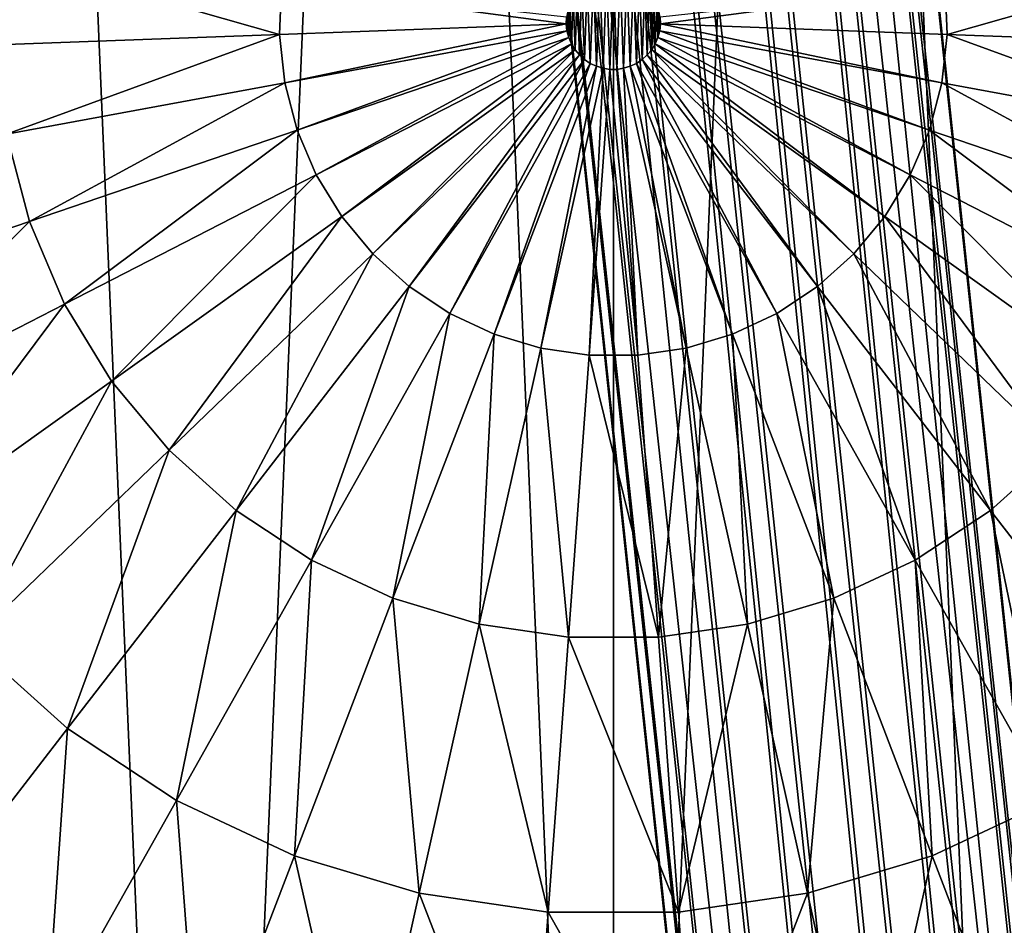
# Model space of a CAD drawing. Header units: millimetres. Extents: x 0 to 2133, y 0 to 2087.
# Tile 45 of 256: x 155.43 to 165.9, y 1592.52 to 1602.16. Entities that reach past the tile are written whole.
import ezdxf

# ---------------------------------------------------------------- set-up
doc = ezdxf.new("R2010")
doc.units = ezdxf.units.MM
doc.header["$LTSCALE"] = 25.4
doc.layers.get('0').update_dxf_attribs({"true_color": 0xff5454})

# ---------------------------------------------------------------- blocks, each defined once
blk = doc.blocks.new('COSMO-S-3382-4917.STL#2')
at = {"color": 18, "true_color": 0x000000}
mesh = blk.add_polyface(dxfattribs=at)
corners = [(2.891, 1717.164, 7.187), (19.639, 1552.843, 5.425), (2.177, 1717.092, 6.879), (20.352, 1552.918, 5.733)]
mesh.append_faces([[corners[k] for k in face] for face in [(0, 1, 2), (1, 0, 3)]], dxfattribs={"vtx0": -1, "color": 18})
mesh = blk.add_polyface(dxfattribs=at)
corners = [(20.307, 1552.925, 9.059), (3.407, 1717.174, 9.968), (2.853, 1717.106, 10.512), (20.864, 1552.981, 8.514)]
mesh.append_faces([[corners[k] for k in face] for face in [(0, 1, 2), (1, 0, 3)]], dxfattribs={"vtx0": -1, "color": 18})
mesh = blk.add_polyface(dxfattribs=at)
corners = [(2.891, 1717.164, 7.187), (20.894, 1552.976, 6.292), (20.352, 1552.918, 5.733), (3.433, 1717.214, 7.746)]
mesh.append_faces([[corners[k] for k in face] for face in [(0, 1, 2), (1, 0, 3)]], dxfattribs={"vtx0": -1, "color": 18})
mesh = blk.add_polyface(dxfattribs=at)
corners = [(21.17, 1553.01, 7.797), (3.407, 1717.174, 9.968), (20.864, 1552.981, 8.514), (3.713, 1717.219, 9.251)]
mesh.append_faces([[corners[k] for k in face] for face in [(0, 1, 2), (1, 0, 3)]], dxfattribs={"vtx0": -1, "color": 18})
mesh = blk.add_polyface(dxfattribs=at)
corners = [(3.433, 1717.214, 7.746), (21.181, 1553.008, 7.017), (20.894, 1552.976, 6.292), (3.722, 1717.233, 8.471)]
mesh.append_faces([[corners[k] for k in face] for face in [(0, 1, 2), (1, 0, 3)]], dxfattribs={"vtx0": -1, "color": 18})
mesh = blk.add_polyface(dxfattribs=at)
corners = [(3.722, 1717.233, 8.471), (21.17, 1553.01, 7.797), (21.181, 1553.008, 7.017), (3.713, 1717.219, 9.251)]
mesh.append_faces([[corners[k] for k in face] for face in [(0, 1, 2), (1, 0, 3)]], dxfattribs={"vtx0": -1, "color": 18})
mesh = blk.add_polyface(dxfattribs=at)
corners = [(2.177, 1717.092, 6.879), (18.863, 1552.762, 5.414), (1.401, 1717.009, 6.869), (19.639, 1552.843, 5.425)]
mesh.append_faces([[corners[k] for k in face] for face in [(0, 1, 2), (1, 0, 3)]], dxfattribs={"vtx0": -1, "color": 18})
mesh = blk.add_polyface(dxfattribs=at)
corners = [(19.586, 1552.851, 9.348), (2.853, 1717.106, 10.512), (2.132, 1717.023, 10.801), (20.307, 1552.925, 9.059)]
mesh.append_faces([[corners[k] for k in face] for face in [(0, 1, 2), (1, 0, 3)]], dxfattribs={"vtx0": -1, "color": 18})
mesh = blk.add_polyface(dxfattribs=at)
corners = [(18.097, 1552.696, 9.029), (1.357, 1716.939, 10.791), (0.643, 1716.868, 10.483), (18.81, 1552.771, 9.337)]
mesh.append_faces([[corners[k] for k in face] for face in [(0, 1, 2), (1, 0, 3)]], dxfattribs={"vtx0": -1, "color": 18})
mesh = blk.add_polyface(dxfattribs=at)
corners = [(1.401, 1717.009, 6.869), (18.142, 1552.688, 5.703), (0.681, 1716.926, 7.158), (18.863, 1552.762, 5.414)]
mesh.append_faces([[corners[k] for k in face] for face in [(0, 1, 2), (1, 0, 3)]], dxfattribs={"vtx0": -1, "color": 18})
mesh = blk.add_polyface(dxfattribs=at)
corners = [(18.81, 1552.771, 9.337), (2.132, 1717.023, 10.801), (1.357, 1716.939, 10.791), (19.586, 1552.851, 9.348)]
mesh.append_faces([[corners[k] for k in face] for face in [(0, 1, 2), (1, 0, 3)]], dxfattribs={"vtx0": -1, "color": 18})
mesh = blk.add_polyface(dxfattribs=at)
corners = [(-0.179, 1716.813, 8.419), (17.586, 1552.633, 6.248), (17.279, 1552.604, 6.965), (0.126, 1716.857, 7.702)]
mesh.append_faces([[corners[k] for k in face] for face in [(0, 1, 2), (1, 0, 3)]], dxfattribs={"vtx0": -1, "color": 18})
mesh = blk.add_polyface(dxfattribs=at)
corners = [(18.097, 1552.696, 9.029), (0.101, 1716.818, 9.924), (17.556, 1552.637, 8.47), (0.643, 1716.868, 10.483)]
mesh.append_faces([[corners[k] for k in face] for face in [(0, 1, 2), (1, 0, 3)]], dxfattribs={"vtx0": -1, "color": 18})
mesh = blk.add_polyface(dxfattribs=at)
corners = [(0.681, 1716.926, 7.158), (17.586, 1552.633, 6.248), (0.126, 1716.857, 7.702), (18.142, 1552.688, 5.703)]
mesh.append_faces([[corners[k] for k in face] for face in [(0, 1, 2), (1, 0, 3)]], dxfattribs={"vtx0": -1, "color": 18})
mesh = blk.add_polyface(dxfattribs=at)
corners = [(17.556, 1552.637, 8.47), (-0.188, 1716.799, 9.199), (17.268, 1552.605, 7.745), (0.101, 1716.818, 9.924)]
mesh.append_faces([[corners[k] for k in face] for face in [(0, 1, 2), (1, 0, 3)]], dxfattribs={"vtx0": -1, "color": 18})
mesh = blk.add_polyface(dxfattribs=at)
corners = [(17.268, 1552.605, 7.745), (-0.179, 1716.813, 8.419), (17.279, 1552.604, 6.965), (-0.188, 1716.799, 9.199)]
mesh.append_faces([[corners[k] for k in face] for face in [(0, 1, 2), (1, 0, 3)]], dxfattribs={"vtx0": -1, "color": 18})
mesh = blk.add_polyface(dxfattribs=at)
corners = [(-20.168, 1669.88, 4.129), (-19.796, 1661.1, 4.129), (-20.356, 1665.474, 4.129), (-19.239, 1674.191, 4.129), (-18.504, 1656.884, 4.129), (-17.595, 1678.283, 4.129), (-16.519, 1652.946, 4.129), (-15.283, 1682.038, 4.129), (-13.897, 1649.4, 4.129), (-12.369, 1685.349, 4.129), (-10.713, 1646.349, 4.129), (-8.938, 1688.119, 4.129), (-7.059, 1643.88, 4.129), (-5.089, 1690.27, 4.129), (-3.041, 1642.063, 4.129), (-0.931, 1691.739, 4.129), (1.227, 1640.952, 4.129), (3.416, 1692.484, 4.129), (5.621, 1640.578, 4.129), (5.621, 1692.578, 4.129), (7.826, 1692.484, 4.129), (10.015, 1640.952, 4.129), (12.172, 1691.739, 4.129), (14.283, 1642.063, 4.129), (16.33, 1690.27, 4.129), (18.301, 1643.88, 4.129), (20.18, 1688.119, 4.129), (21.955, 1646.349, 4.129), (23.611, 1685.349, 4.129), (25.138, 1649.4, 4.129), (26.525, 1682.038, 4.129), (27.761, 1652.946, 4.129), (28.837, 1678.283, 4.129), (29.746, 1656.884, 4.129), (30.481, 1674.191, 4.129), (31.037, 1661.1, 4.129), (31.41, 1669.88, 4.129), (31.597, 1665.474, 4.129)]
mesh.append_faces([[corners[k] for k in face] for face in [(0, 1, 2), (35, 36, 37)]], dxfattribs={"vtx0": -1, "color": 18})
mesh.append_faces([[corners[k] for k in face] for face in [(1, 3, 4), (4, 5, 6), (6, 7, 8), (8, 9, 10), (10, 11, 12), (12, 13, 14), (14, 15, 16), (16, 17, 18), (18, 20, 21), (21, 22, 23), (23, 24, 25), (25, 26, 27), (27, 28, 29), (29, 30, 31), (31, 32, 33), (33, 34, 35)]], dxfattribs={"vtx0": -1, "vtx1": -1, "color": 18})
mesh.append_faces([[corners[k] for k in face] for face in [(1, 0, 3), (4, 3, 5), (6, 5, 7), (8, 7, 9), (10, 9, 11), (12, 11, 13), (14, 13, 15), (16, 15, 17), (18, 17, 19), (18, 19, 20), (21, 20, 22), (23, 22, 24), (25, 24, 26), (27, 26, 28), (29, 28, 30), (31, 30, 32), (33, 32, 34), (35, 34, 36)]], dxfattribs={"vtx0": -1, "vtx2": -1, "color": 18})
mesh = blk.add_polyface(dxfattribs=at)
corners = [(-12.248, 1664.408, 28.629), (-12.248, 1668.748, 28.629), (-12.379, 1666.578, 28.629), (-11.856, 1662.27, 28.629), (-11.856, 1670.886, 28.629), (-11.783, 1664.749, 28.629), (-11.209, 1660.195, 28.629), (-11.023, 1661.17, 28.629), (-10.317, 1658.213, 28.629), (-9.535, 1657.828, 28.629), (-9.193, 1656.353, 28.629), (-7.384, 1654.868, 28.629), (-7.852, 1654.642, 28.629), (-6.315, 1653.105, 28.629), (-4.665, 1652.42, 28.629), (-4.604, 1651.764, 28.629), (-1.497, 1650.591, 28.629), (-2.744, 1650.64, 28.629), (-0.762, 1649.748, 28.629), (1.982, 1649.46, 28.629), (1.313, 1649.101, 28.629), (3.451, 1648.709, 28.629), (5.621, 1649.078, 28.629), (5.621, 1648.578, 28.629), (7.791, 1648.709, 28.629), (9.259, 1649.46, 28.629), (9.929, 1649.101, 28.629), (12.739, 1650.591, 28.629), (12.004, 1649.748, 28.629), (13.986, 1650.64, 28.629), (15.907, 1652.42, 28.629), (15.846, 1651.764, 28.629), (17.557, 1653.105, 28.629), (18.626, 1654.868, 28.629), (19.094, 1654.642, 28.629), (20.776, 1657.828, 28.629), (20.435, 1656.353, 28.629), (21.559, 1658.213, 28.629), (22.264, 1661.17, 28.629), (22.451, 1660.195, 28.629), (23.025, 1664.749, 28.629), (23.098, 1662.27, 28.629), (23.025, 1668.407, 28.629), (-11.783, 1668.407, 28.629), (-11.209, 1672.961, 28.629), (-11.023, 1671.986, 28.629), (-10.317, 1674.943, 28.629), (-9.535, 1675.328, 28.629), (-9.193, 1676.803, 28.629), (-7.384, 1678.288, 28.629), (-7.852, 1678.514, 28.629), (-6.315, 1680.051, 28.629), (-4.665, 1680.736, 28.629), (-4.604, 1681.392, 28.629), (-1.497, 1682.565, 28.629), (-2.744, 1682.516, 28.629), (-0.762, 1683.408, 28.629), (1.982, 1683.696, 28.629), (1.313, 1684.055, 28.629), (3.451, 1684.447, 28.629), (5.621, 1684.078, 28.629), (5.621, 1684.578, 28.629), (9.259, 1683.696, 28.629), (7.791, 1684.447, 28.629), (9.929, 1684.055, 28.629), (12.739, 1682.565, 28.629), (12.004, 1683.408, 28.629), (13.986, 1682.516, 28.629), (15.907, 1680.736, 28.629), (15.846, 1681.392, 28.629), (17.557, 1680.051, 28.629), (18.626, 1678.288, 28.629), (19.094, 1678.514, 28.629), (20.776, 1675.328, 28.629), (20.435, 1676.803, 28.629), (21.559, 1674.943, 28.629), (22.264, 1671.986, 28.629), (22.451, 1672.961, 28.629), (23.098, 1670.886, 28.629), (23.49, 1664.408, 28.629), (23.49, 1668.748, 28.629), (23.621, 1666.578, 28.629)]
mesh.append_faces([[corners[k] for k in face] for face in [(0, 1, 2), (80, 79, 81)]], dxfattribs={"vtx0": -1, "color": 18})
mesh.append_faces([[corners[k] for k in face] for face in [(1, 3, 4), (5, 6, 7), (7, 8, 9), (9, 10, 11), (11, 13, 14), (14, 15, 16), (16, 18, 19), (19, 21, 22), (22, 24, 25), (25, 26, 27), (27, 29, 30), (30, 32, 33), (33, 34, 35), (35, 37, 38), (38, 39, 40), (40, 41, 42), (4, 43, 44), (43, 4, 5), (44, 45, 46), (46, 47, 48), (48, 49, 50), (50, 49, 51), (51, 52, 53), (53, 54, 55), (55, 54, 56), (56, 57, 58), (58, 57, 59), (59, 60, 61), (61, 62, 63), (63, 62, 64), (64, 65, 66), (66, 65, 67), (67, 68, 69), (69, 68, 70), (70, 71, 72), (72, 73, 74), (74, 73, 75), (75, 76, 77), (77, 42, 78), (78, 79, 80)]], dxfattribs={"vtx0": -1, "vtx1": -1, "color": 18})
mesh.append_faces([[corners[k] for k in face] for face in [(4, 3, 5), (78, 42, 41)]], dxfattribs={"vtx0": -1, "vtx1": -1, "vtx2": -1, "color": 18})
mesh.append_faces([[corners[k] for k in face] for face in [(1, 0, 3), (5, 3, 6), (7, 6, 8), (9, 8, 10), (11, 10, 12), (11, 12, 13), (14, 13, 15), (16, 15, 17), (16, 17, 18), (19, 18, 20), (19, 20, 21), (22, 21, 23), (22, 23, 24), (25, 24, 26), (27, 26, 28), (27, 28, 29), (30, 29, 31), (30, 31, 32), (33, 32, 34), (35, 34, 36), (35, 36, 37), (38, 37, 39), (40, 39, 41), (44, 43, 45), (46, 45, 47), (48, 47, 49), (51, 49, 52), (53, 52, 54), (56, 54, 57), (59, 57, 60), (61, 60, 62), (64, 62, 65), (67, 65, 68), (70, 68, 71), (72, 71, 73), (75, 73, 76), (77, 76, 42), (78, 41, 79)]], dxfattribs={"vtx0": -1, "vtx2": -1, "color": 18})
mesh = blk.add_polyface(dxfattribs=at)
corners = [(2.07, 1666.448, 39.434), (-0.905, 1667.296, 38.904), (-0.94, 1666.338, 38.904), (2.089, 1666.967, 39.434)]
mesh.append_faces([[corners[k] for k in face] for face in [(0, 1, 2), (1, 0, 3)]], dxfattribs={"vtx0": -1, "color": 18})
mesh = blk.add_polyface(dxfattribs=at)
corners = [(9.172, 1666.448, 39.434), (12.147, 1667.296, 38.904), (9.153, 1666.967, 39.434), (12.182, 1666.338, 38.904)]
mesh.append_faces([[corners[k] for k in face] for face in [(0, 1, 2), (1, 0, 3)]], dxfattribs={"vtx0": -1, "color": 18})
mesh = blk.add_polyface(dxfattribs=at)
corners = [(5.127, 1666.487, 39.629), (5.122, 1666.633, 39.629), (5.119, 1666.56, 39.629), (5.135, 1666.705, 39.629), (5.146, 1666.416, 39.629), (5.159, 1666.774, 39.629), (5.175, 1666.348, 39.629), (5.193, 1666.839, 39.629), (5.213, 1666.286, 39.629), (5.235, 1666.899, 39.629), (5.26, 1666.23, 39.629), (5.286, 1666.952, 39.629), (5.314, 1666.181, 39.629), (5.344, 1666.996, 39.629), (5.375, 1666.14, 39.629), (5.408, 1667.032, 39.629), (5.442, 1666.109, 39.629), (5.476, 1667.058, 39.629), (5.512, 1666.088, 39.629), (5.548, 1667.074, 39.629), (5.584, 1666.077, 39.629), (5.621, 1667.08, 39.629), (5.658, 1666.077, 39.629), (5.694, 1667.074, 39.629), (5.73, 1666.088, 39.629), (5.766, 1667.058, 39.629), (5.8, 1666.109, 39.629), (5.834, 1667.032, 39.629), (5.867, 1666.14, 39.629), (5.898, 1666.996, 39.629), (5.928, 1666.181, 39.629), (5.956, 1666.952, 39.629), (5.982, 1666.23, 39.629), (6.007, 1666.899, 39.629), (6.029, 1666.286, 39.629), (6.049, 1666.839, 39.629), (6.067, 1666.348, 39.629), (6.083, 1666.774, 39.629), (6.096, 1666.416, 39.629), (6.106, 1666.705, 39.629), (6.114, 1666.487, 39.629), (6.12, 1666.633, 39.629), (6.122, 1666.56, 39.629)]
mesh.append_faces([[corners[k] for k in face] for face in [(0, 1, 2), (41, 40, 42)]], dxfattribs={"vtx0": -1, "color": 18})
mesh.append_faces([[corners[k] for k in face] for face in [(1, 0, 3), (3, 4, 5), (5, 6, 7), (7, 8, 9), (9, 10, 11), (11, 12, 13), (13, 14, 15), (15, 16, 17), (17, 18, 19), (19, 20, 21), (21, 22, 23), (23, 24, 25), (25, 26, 27), (27, 28, 29), (29, 30, 31), (31, 32, 33), (33, 34, 35), (35, 36, 37), (37, 38, 39), (39, 40, 41)]], dxfattribs={"vtx0": -1, "vtx1": -1, "color": 18})
mesh.append_faces([[corners[k] for k in face] for face in [(3, 0, 4), (5, 4, 6), (7, 6, 8), (9, 8, 10), (11, 10, 12), (13, 12, 14), (15, 14, 16), (17, 16, 18), (19, 18, 20), (21, 20, 22), (23, 22, 24), (25, 24, 26), (27, 26, 28), (29, 28, 30), (31, 30, 32), (33, 32, 34), (35, 34, 36), (37, 36, 38), (39, 38, 40)]], dxfattribs={"vtx0": -1, "vtx2": -1, "color": 18})
mesh = blk.add_polyface(dxfattribs=at)
corners = [(5.119, 1666.56, 39.629), (2.089, 1666.967, 39.434), (2.07, 1666.448, 39.434), (5.122, 1666.633, 39.629)]
mesh.append_faces([[corners[k] for k in face] for face in [(0, 1, 2), (1, 0, 3)]], dxfattribs={"vtx0": -1, "color": 18})
mesh = blk.add_polyface(dxfattribs=at)
corners = [(6.122, 1666.56, 39.629), (9.153, 1666.967, 39.434), (6.12, 1666.633, 39.629), (9.172, 1666.448, 39.434)]
mesh.append_faces([[corners[k] for k in face] for face in [(0, 1, 2), (1, 0, 3)]], dxfattribs={"vtx0": -1, "color": 18})
mesh = blk.add_polyface(dxfattribs=at)
corners = [(2.126, 1665.932, 39.434), (5.119, 1666.56, 39.629), (2.07, 1666.448, 39.434), (5.127, 1666.487, 39.629)]
mesh.append_faces([[corners[k] for k in face] for face in [(0, 1, 2), (1, 0, 3)]], dxfattribs={"vtx0": -1, "color": 18})
mesh = blk.add_polyface(dxfattribs=at)
corners = [(9.116, 1665.932, 39.434), (6.122, 1666.56, 39.629), (6.114, 1666.487, 39.629), (9.172, 1666.448, 39.434)]
mesh.append_faces([[corners[k] for k in face] for face in [(0, 1, 2), (1, 0, 3)]], dxfattribs={"vtx0": -1, "color": 18})
mesh = blk.add_polyface(dxfattribs=at)
corners = [(-0.835, 1665.385, 38.904), (2.07, 1666.448, 39.434), (-0.94, 1666.338, 38.904), (2.126, 1665.932, 39.434)]
mesh.append_faces([[corners[k] for k in face] for face in [(0, 1, 2), (1, 0, 3)]], dxfattribs={"vtx0": -1, "color": 18})
mesh = blk.add_polyface(dxfattribs=at)
corners = [(2.258, 1665.431, 39.434), (5.127, 1666.487, 39.629), (2.126, 1665.932, 39.434), (5.146, 1666.416, 39.629)]
mesh.append_faces([[corners[k] for k in face] for face in [(0, 1, 2), (1, 0, 3)]], dxfattribs={"vtx0": -1, "color": 18})
mesh = blk.add_polyface(dxfattribs=at)
corners = [(8.984, 1665.431, 39.434), (6.114, 1666.487, 39.629), (6.096, 1666.416, 39.629), (9.116, 1665.932, 39.434)]
mesh.append_faces([[corners[k] for k in face] for face in [(0, 1, 2), (1, 0, 3)]], dxfattribs={"vtx0": -1, "color": 18})
mesh = blk.add_polyface(dxfattribs=at)
corners = [(12.077, 1665.385, 38.904), (9.172, 1666.448, 39.434), (9.116, 1665.932, 39.434), (12.182, 1666.338, 38.904)]
mesh.append_faces([[corners[k] for k in face] for face in [(0, 1, 2), (1, 0, 3)]], dxfattribs={"vtx0": -1, "color": 18})
mesh = blk.add_polyface(dxfattribs=at)
corners = [(2.46, 1664.953, 39.434), (5.146, 1666.416, 39.629), (2.258, 1665.431, 39.434), (5.175, 1666.348, 39.629)]
mesh.append_faces([[corners[k] for k in face] for face in [(0, 1, 2), (1, 0, 3)]], dxfattribs={"vtx0": -1, "color": 18})
mesh = blk.add_polyface(dxfattribs=at)
corners = [(2.731, 1664.51, 39.434), (5.175, 1666.348, 39.629), (2.46, 1664.953, 39.434), (5.213, 1666.286, 39.629)]
mesh.append_faces([[corners[k] for k in face] for face in [(0, 1, 2), (1, 0, 3)]], dxfattribs={"vtx0": -1, "color": 18})
mesh = blk.add_polyface(dxfattribs=at)
corners = [(8.511, 1664.51, 39.434), (6.067, 1666.348, 39.629), (6.029, 1666.286, 39.629), (8.781, 1664.953, 39.434)]
mesh.append_faces([[corners[k] for k in face] for face in [(0, 1, 2), (1, 0, 3)]], dxfattribs={"vtx0": -1, "color": 18})
mesh = blk.add_polyface(dxfattribs=at)
corners = [(8.781, 1664.953, 39.434), (6.096, 1666.416, 39.629), (6.067, 1666.348, 39.629), (8.984, 1665.431, 39.434)]
mesh.append_faces([[corners[k] for k in face] for face in [(0, 1, 2), (1, 0, 3)]], dxfattribs={"vtx0": -1, "color": 18})
mesh = blk.add_polyface(dxfattribs=at)
corners = [(3.063, 1664.111, 39.434), (5.213, 1666.286, 39.629), (2.731, 1664.51, 39.434), (5.26, 1666.23, 39.629)]
mesh.append_faces([[corners[k] for k in face] for face in [(0, 1, 2), (1, 0, 3)]], dxfattribs={"vtx0": -1, "color": 18})
mesh = blk.add_polyface(dxfattribs=at)
corners = [(3.449, 1663.765, 39.434), (5.26, 1666.23, 39.629), (3.063, 1664.111, 39.434), (5.314, 1666.181, 39.629)]
mesh.append_faces([[corners[k] for k in face] for face in [(0, 1, 2), (1, 0, 3)]], dxfattribs={"vtx0": -1, "color": 18})
mesh = blk.add_polyface(dxfattribs=at)
corners = [(7.793, 1663.765, 39.434), (5.982, 1666.23, 39.629), (5.928, 1666.181, 39.629), (8.179, 1664.111, 39.434)]
mesh.append_faces([[corners[k] for k in face] for face in [(0, 1, 2), (1, 0, 3)]], dxfattribs={"vtx0": -1, "color": 18})
mesh = blk.add_polyface(dxfattribs=at)
corners = [(8.179, 1664.111, 39.434), (6.029, 1666.286, 39.629), (5.982, 1666.23, 39.629), (8.511, 1664.51, 39.434)]
mesh.append_faces([[corners[k] for k in face] for face in [(0, 1, 2), (1, 0, 3)]], dxfattribs={"vtx0": -1, "color": 18})
mesh = blk.add_polyface(dxfattribs=at)
corners = [(3.882, 1663.479, 39.434), (5.314, 1666.181, 39.629), (3.449, 1663.765, 39.434), (5.375, 1666.14, 39.629)]
mesh.append_faces([[corners[k] for k in face] for face in [(0, 1, 2), (1, 0, 3)]], dxfattribs={"vtx0": -1, "color": 18})
mesh = blk.add_polyface(dxfattribs=at)
corners = [(4.351, 1663.259, 39.434), (5.375, 1666.14, 39.629), (3.882, 1663.479, 39.434), (5.442, 1666.109, 39.629)]
mesh.append_faces([[corners[k] for k in face] for face in [(0, 1, 2), (1, 0, 3)]], dxfattribs={"vtx0": -1, "color": 18})
mesh = blk.add_polyface(dxfattribs=at)
corners = [(6.89, 1663.259, 39.434), (5.867, 1666.14, 39.629), (5.8, 1666.109, 39.629), (7.36, 1663.479, 39.434)]
mesh.append_faces([[corners[k] for k in face] for face in [(0, 1, 2), (1, 0, 3)]], dxfattribs={"vtx0": -1, "color": 18})
mesh = blk.add_polyface(dxfattribs=at)
corners = [(7.36, 1663.479, 39.434), (5.928, 1666.181, 39.629), (5.867, 1666.14, 39.629), (7.793, 1663.765, 39.434)]
mesh.append_faces([[corners[k] for k in face] for face in [(0, 1, 2), (1, 0, 3)]], dxfattribs={"vtx0": -1, "color": 18})
mesh = blk.add_polyface(dxfattribs=at)
corners = [(4.848, 1663.109, 39.434), (5.442, 1666.109, 39.629), (4.351, 1663.259, 39.434), (5.512, 1666.088, 39.629)]
mesh.append_faces([[corners[k] for k in face] for face in [(0, 1, 2), (1, 0, 3)]], dxfattribs={"vtx0": -1, "color": 18})
mesh = blk.add_polyface(dxfattribs=at)
corners = [(5.362, 1663.034, 39.434), (5.512, 1666.088, 39.629), (4.848, 1663.109, 39.434), (5.584, 1666.077, 39.629)]
mesh.append_faces([[corners[k] for k in face] for face in [(0, 1, 2), (1, 0, 3)]], dxfattribs={"vtx0": -1, "color": 18})
mesh = blk.add_polyface(dxfattribs=at)
corners = [(5.88, 1663.034, 39.434), (5.584, 1666.077, 39.629), (5.362, 1663.034, 39.434), (5.658, 1666.077, 39.629)]
mesh.append_faces([[corners[k] for k in face] for face in [(0, 1, 2), (1, 0, 3)]], dxfattribs={"vtx0": -1, "color": 18})
mesh = blk.add_polyface(dxfattribs=at)
corners = [(5.88, 1663.034, 39.434), (5.73, 1666.088, 39.629), (5.658, 1666.077, 39.629), (6.394, 1663.109, 39.434)]
mesh.append_faces([[corners[k] for k in face] for face in [(0, 1, 2), (1, 0, 3)]], dxfattribs={"vtx0": -1, "color": 18})
mesh = blk.add_polyface(dxfattribs=at)
corners = [(6.394, 1663.109, 39.434), (5.8, 1666.109, 39.629), (5.73, 1666.088, 39.629), (6.89, 1663.259, 39.434)]
mesh.append_faces([[corners[k] for k in face] for face in [(0, 1, 2), (1, 0, 3)]], dxfattribs={"vtx0": -1, "color": 18})
mesh = blk.add_polyface(dxfattribs=at)
corners = [(-0.593, 1664.458, 38.904), (2.126, 1665.932, 39.434), (-0.835, 1665.385, 38.904), (2.258, 1665.431, 39.434)]
mesh.append_faces([[corners[k] for k in face] for face in [(0, 1, 2), (1, 0, 3)]], dxfattribs={"vtx0": -1, "color": 18})
mesh = blk.add_polyface(dxfattribs=at)
corners = [(11.835, 1664.458, 38.904), (9.116, 1665.932, 39.434), (8.984, 1665.431, 39.434), (12.077, 1665.385, 38.904)]
mesh.append_faces([[corners[k] for k in face] for face in [(0, 1, 2), (1, 0, 3)]], dxfattribs={"vtx0": -1, "color": 18})
mesh = blk.add_polyface(dxfattribs=at)
corners = [(-3.371, 1663.51, 38.046), (-0.835, 1665.385, 38.904), (-3.722, 1664.852, 38.046), (-0.593, 1664.458, 38.904)]
mesh.append_faces([[corners[k] for k in face] for face in [(0, 1, 2), (1, 0, 3)]], dxfattribs={"vtx0": -1, "color": 18})
mesh = blk.add_polyface(dxfattribs=at)
corners = [(-0.218, 1663.576, 38.904), (2.258, 1665.431, 39.434), (-0.593, 1664.458, 38.904), (2.46, 1664.953, 39.434)]
mesh.append_faces([[corners[k] for k in face] for face in [(0, 1, 2), (1, 0, 3)]], dxfattribs={"vtx0": -1, "color": 18})
mesh = blk.add_polyface(dxfattribs=at)
corners = [(11.46, 1663.576, 38.904), (8.984, 1665.431, 39.434), (8.781, 1664.953, 39.434), (11.835, 1664.458, 38.904)]
mesh.append_faces([[corners[k] for k in face] for face in [(0, 1, 2), (1, 0, 3)]], dxfattribs={"vtx0": -1, "color": 18})
mesh = blk.add_polyface(dxfattribs=at)
corners = [(0.281, 1662.758, 38.904), (2.46, 1664.953, 39.434), (-0.218, 1663.576, 38.904), (2.731, 1664.51, 39.434)]
mesh.append_faces([[corners[k] for k in face] for face in [(0, 1, 2), (1, 0, 3)]], dxfattribs={"vtx0": -1, "color": 18})
mesh = blk.add_polyface(dxfattribs=at)
corners = [(10.961, 1662.758, 38.904), (8.781, 1664.953, 39.434), (8.511, 1664.51, 39.434), (11.46, 1663.576, 38.904)]
mesh.append_faces([[corners[k] for k in face] for face in [(0, 1, 2), (1, 0, 3)]], dxfattribs={"vtx0": -1, "color": 18})
mesh = blk.add_polyface(dxfattribs=at)
corners = [(-2.829, 1662.234, 38.046), (-0.593, 1664.458, 38.904), (-3.371, 1663.51, 38.046), (-0.218, 1663.576, 38.904)]
mesh.append_faces([[corners[k] for k in face] for face in [(0, 1, 2), (1, 0, 3)]], dxfattribs={"vtx0": -1, "color": 18})
mesh = blk.add_polyface(dxfattribs=at)
corners = [(0.894, 1662.021, 38.904), (2.731, 1664.51, 39.434), (0.281, 1662.758, 38.904), (3.063, 1664.111, 39.434)]
mesh.append_faces([[corners[k] for k in face] for face in [(0, 1, 2), (1, 0, 3)]], dxfattribs={"vtx0": -1, "color": 18})
mesh = blk.add_polyface(dxfattribs=at)
corners = [(10.347, 1662.021, 38.904), (8.511, 1664.51, 39.434), (8.179, 1664.111, 39.434), (10.961, 1662.758, 38.904)]
mesh.append_faces([[corners[k] for k in face] for face in [(0, 1, 2), (1, 0, 3)]], dxfattribs={"vtx0": -1, "color": 18})
mesh = blk.add_polyface(dxfattribs=at)
corners = [(1.608, 1661.381, 38.904), (3.063, 1664.111, 39.434), (0.894, 1662.021, 38.904), (3.449, 1663.765, 39.434)]
mesh.append_faces([[corners[k] for k in face] for face in [(0, 1, 2), (1, 0, 3)]], dxfattribs={"vtx0": -1, "color": 18})
mesh = blk.add_polyface(dxfattribs=at)
corners = [(9.634, 1661.381, 38.904), (8.179, 1664.111, 39.434), (7.793, 1663.765, 39.434), (10.347, 1662.021, 38.904)]
mesh.append_faces([[corners[k] for k in face] for face in [(0, 1, 2), (1, 0, 3)]], dxfattribs={"vtx0": -1, "color": 18})
mesh = blk.add_polyface(dxfattribs=at)
corners = [(2.408, 1660.852, 38.904), (3.449, 1663.765, 39.434), (1.608, 1661.381, 38.904), (3.882, 1663.479, 39.434)]
mesh.append_faces([[corners[k] for k in face] for face in [(0, 1, 2), (1, 0, 3)]], dxfattribs={"vtx0": -1, "color": 18})
mesh = blk.add_polyface(dxfattribs=at)
corners = [(8.834, 1660.852, 38.904), (7.793, 1663.765, 39.434), (7.36, 1663.479, 39.434), (9.634, 1661.381, 38.904)]
mesh.append_faces([[corners[k] for k in face] for face in [(0, 1, 2), (1, 0, 3)]], dxfattribs={"vtx0": -1, "color": 18})
mesh = blk.add_polyface(dxfattribs=at)
corners = [(-2.106, 1661.05, 38.046), (-0.218, 1663.576, 38.904), (-2.829, 1662.234, 38.046), (0.281, 1662.758, 38.904)]
mesh.append_faces([[corners[k] for k in face] for face in [(0, 1, 2), (1, 0, 3)]], dxfattribs={"vtx0": -1, "color": 18})
mesh = blk.add_polyface(dxfattribs=at)
corners = [(3.275, 1660.446, 38.904), (3.882, 1663.479, 39.434), (2.408, 1660.852, 38.904), (4.351, 1663.259, 39.434)]
mesh.append_faces([[corners[k] for k in face] for face in [(0, 1, 2), (1, 0, 3)]], dxfattribs={"vtx0": -1, "color": 18})
mesh = blk.add_polyface(dxfattribs=at)
corners = [(7.966, 1660.446, 38.904), (7.36, 1663.479, 39.434), (6.89, 1663.259, 39.434), (8.834, 1660.852, 38.904)]
mesh.append_faces([[corners[k] for k in face] for face in [(0, 1, 2), (1, 0, 3)]], dxfattribs={"vtx0": -1, "color": 18})
mesh = blk.add_polyface(dxfattribs=at)
corners = [(4.193, 1660.169, 38.904), (4.351, 1663.259, 39.434), (3.275, 1660.446, 38.904), (4.848, 1663.109, 39.434)]
mesh.append_faces([[corners[k] for k in face] for face in [(0, 1, 2), (1, 0, 3)]], dxfattribs={"vtx0": -1, "color": 18})
mesh = blk.add_polyface(dxfattribs=at)
corners = [(7.048, 1660.169, 38.904), (6.89, 1663.259, 39.434), (6.394, 1663.109, 39.434), (7.966, 1660.446, 38.904)]
mesh.append_faces([[corners[k] for k in face] for face in [(0, 1, 2), (1, 0, 3)]], dxfattribs={"vtx0": -1, "color": 18})
mesh = blk.add_polyface(dxfattribs=at)
corners = [(5.142, 1660.03, 38.904), (4.848, 1663.109, 39.434), (4.193, 1660.169, 38.904), (5.362, 1663.034, 39.434)]
mesh.append_faces([[corners[k] for k in face] for face in [(0, 1, 2), (1, 0, 3)]], dxfattribs={"vtx0": -1, "color": 18})
mesh = blk.add_polyface(dxfattribs=at)
corners = [(6.1, 1660.03, 38.904), (6.394, 1663.109, 39.434), (5.88, 1663.034, 39.434), (7.048, 1660.169, 38.904)]
mesh.append_faces([[corners[k] for k in face] for face in [(0, 1, 2), (1, 0, 3)]], dxfattribs={"vtx0": -1, "color": 18})
mesh = blk.add_polyface(dxfattribs=at)
corners = [(6.1, 1660.03, 38.904), (5.362, 1663.034, 39.434), (5.142, 1660.03, 38.904), (5.88, 1663.034, 39.434)]
mesh.append_faces([[corners[k] for k in face] for face in [(0, 1, 2), (1, 0, 3)]], dxfattribs={"vtx0": -1, "color": 18})
mesh = blk.add_polyface(dxfattribs=at)
corners = [(-1.219, 1659.984, 38.046), (0.281, 1662.758, 38.904), (-2.106, 1661.05, 38.046), (0.894, 1662.021, 38.904)]
mesh.append_faces([[corners[k] for k in face] for face in [(0, 1, 2), (1, 0, 3)]], dxfattribs={"vtx0": -1, "color": 18})
mesh = blk.add_polyface(dxfattribs=at)
corners = [(-0.186, 1659.058, 38.046), (0.894, 1662.021, 38.904), (-1.219, 1659.984, 38.046), (1.608, 1661.381, 38.904)]
mesh.append_faces([[corners[k] for k in face] for face in [(0, 1, 2), (1, 0, 3)]], dxfattribs={"vtx0": -1, "color": 18})
mesh = blk.add_polyface(dxfattribs=at)
corners = [(11.428, 1659.058, 38.046), (10.347, 1662.021, 38.904), (9.634, 1661.381, 38.904), (12.461, 1659.984, 38.046)]
mesh.append_faces([[corners[k] for k in face] for face in [(0, 1, 2), (1, 0, 3)]], dxfattribs={"vtx0": -1, "color": 18})
mesh = blk.add_polyface(dxfattribs=at)
corners = [(0.971, 1658.293, 38.046), (1.608, 1661.381, 38.904), (-0.186, 1659.058, 38.046), (2.408, 1660.852, 38.904)]
mesh.append_faces([[corners[k] for k in face] for face in [(0, 1, 2), (1, 0, 3)]], dxfattribs={"vtx0": -1, "color": 18})
mesh = blk.add_polyface(dxfattribs=at)
corners = [(10.271, 1658.293, 38.046), (9.634, 1661.381, 38.904), (8.834, 1660.852, 38.904), (11.428, 1659.058, 38.046)]
mesh.append_faces([[corners[k] for k in face] for face in [(0, 1, 2), (1, 0, 3)]], dxfattribs={"vtx0": -1, "color": 18})
mesh = blk.add_polyface(dxfattribs=at)
corners = [(2.227, 1657.704, 38.046), (2.408, 1660.852, 38.904), (0.971, 1658.293, 38.046), (3.275, 1660.446, 38.904)]
mesh.append_faces([[corners[k] for k in face] for face in [(0, 1, 2), (1, 0, 3)]], dxfattribs={"vtx0": -1, "color": 18})
mesh = blk.add_polyface(dxfattribs=at)
corners = [(9.015, 1657.704, 38.046), (8.834, 1660.852, 38.904), (7.966, 1660.446, 38.904), (10.271, 1658.293, 38.046)]
mesh.append_faces([[corners[k] for k in face] for face in [(0, 1, 2), (1, 0, 3)]], dxfattribs={"vtx0": -1, "color": 18})
mesh = blk.add_polyface(dxfattribs=at)
corners = [(3.555, 1657.304, 38.046), (3.275, 1660.446, 38.904), (2.227, 1657.704, 38.046), (4.193, 1660.169, 38.904)]
mesh.append_faces([[corners[k] for k in face] for face in [(0, 1, 2), (1, 0, 3)]], dxfattribs={"vtx0": -1, "color": 18})
mesh = blk.add_polyface(dxfattribs=at)
corners = [(7.687, 1657.304, 38.046), (7.966, 1660.446, 38.904), (7.048, 1660.169, 38.904), (9.015, 1657.704, 38.046)]
mesh.append_faces([[corners[k] for k in face] for face in [(0, 1, 2), (1, 0, 3)]], dxfattribs={"vtx0": -1, "color": 18})
mesh = blk.add_polyface(dxfattribs=at)
corners = [(4.927, 1657.102, 38.046), (4.193, 1660.169, 38.904), (3.555, 1657.304, 38.046), (5.142, 1660.03, 38.904)]
mesh.append_faces([[corners[k] for k in face] for face in [(0, 1, 2), (1, 0, 3)]], dxfattribs={"vtx0": -1, "color": 18})
mesh = blk.add_polyface(dxfattribs=at)
corners = [(6.314, 1657.102, 38.046), (7.048, 1660.169, 38.904), (6.1, 1660.03, 38.904), (7.687, 1657.304, 38.046)]
mesh.append_faces([[corners[k] for k in face] for face in [(0, 1, 2), (1, 0, 3)]], dxfattribs={"vtx0": -1, "color": 18})
mesh = blk.add_polyface(dxfattribs=at)
corners = [(-1.911, 1656.823, 36.871), (-1.219, 1659.984, 38.046), (-3.251, 1658.024, 36.871), (-0.186, 1659.058, 38.046)]
mesh.append_faces([[corners[k] for k in face] for face in [(0, 1, 2), (1, 0, 3)]], dxfattribs={"vtx0": -1, "color": 18})
mesh = blk.add_polyface(dxfattribs=at)
corners = [(6.314, 1657.102, 38.046), (5.142, 1660.03, 38.904), (4.927, 1657.102, 38.046), (6.1, 1660.03, 38.904)]
mesh.append_faces([[corners[k] for k in face] for face in [(0, 1, 2), (1, 0, 3)]], dxfattribs={"vtx0": -1, "color": 18})
mesh = blk.add_polyface(dxfattribs=at)
corners = [(-0.411, 1655.831, 36.871), (-0.186, 1659.058, 38.046), (-1.911, 1656.823, 36.871), (0.971, 1658.293, 38.046)]
mesh.append_faces([[corners[k] for k in face] for face in [(0, 1, 2), (1, 0, 3)]], dxfattribs={"vtx0": -1, "color": 18})
mesh = blk.add_polyface(dxfattribs=at)
corners = [(1.218, 1655.067, 36.871), (0.971, 1658.293, 38.046), (-0.411, 1655.831, 36.871), (2.227, 1657.704, 38.046)]
mesh.append_faces([[corners[k] for k in face] for face in [(0, 1, 2), (1, 0, 3)]], dxfattribs={"vtx0": -1, "color": 18})
mesh = blk.add_polyface(dxfattribs=at)
corners = [(10.024, 1655.067, 36.871), (10.271, 1658.293, 38.046), (9.015, 1657.704, 38.046), (11.653, 1655.831, 36.871)]
mesh.append_faces([[corners[k] for k in face] for face in [(0, 1, 2), (1, 0, 3)]], dxfattribs={"vtx0": -1, "color": 18})
mesh = blk.add_polyface(dxfattribs=at)
corners = [(2.941, 1654.548, 36.871), (2.227, 1657.704, 38.046), (1.218, 1655.067, 36.871), (3.555, 1657.304, 38.046)]
mesh.append_faces([[corners[k] for k in face] for face in [(0, 1, 2), (1, 0, 3)]], dxfattribs={"vtx0": -1, "color": 18})
mesh = blk.add_polyface(dxfattribs=at)
corners = [(8.301, 1654.548, 36.871), (9.015, 1657.704, 38.046), (7.687, 1657.304, 38.046), (10.024, 1655.067, 36.871)]
mesh.append_faces([[corners[k] for k in face] for face in [(0, 1, 2), (1, 0, 3)]], dxfattribs={"vtx0": -1, "color": 18})
mesh = blk.add_polyface(dxfattribs=at)
corners = [(4.721, 1654.286, 36.871), (3.555, 1657.304, 38.046), (2.941, 1654.548, 36.871), (4.927, 1657.102, 38.046)]
mesh.append_faces([[corners[k] for k in face] for face in [(0, 1, 2), (1, 0, 3)]], dxfattribs={"vtx0": -1, "color": 18})
mesh = blk.add_polyface(dxfattribs=at)
corners = [(6.521, 1654.286, 36.871), (7.687, 1657.304, 38.046), (6.314, 1657.102, 38.046), (8.301, 1654.548, 36.871)]
mesh.append_faces([[corners[k] for k in face] for face in [(0, 1, 2), (1, 0, 3)]], dxfattribs={"vtx0": -1, "color": 18})
mesh = blk.add_polyface(dxfattribs=at)
corners = [(6.521, 1654.286, 36.871), (4.927, 1657.102, 38.046), (4.721, 1654.286, 36.871), (6.314, 1657.102, 38.046)]
mesh.append_faces([[corners[k] for k in face] for face in [(0, 1, 2), (1, 0, 3)]], dxfattribs={"vtx0": -1, "color": 18})

msp = doc.modelspace()

# ---------------------------------------------------------------- block references
at = {"color": 0}
msp.add_blockref('COSMO-S-3382-4917.STL#2', (156.122, -64.446, -4.129), dxfattribs=at)

doc.saveas('drawing.dxf')
